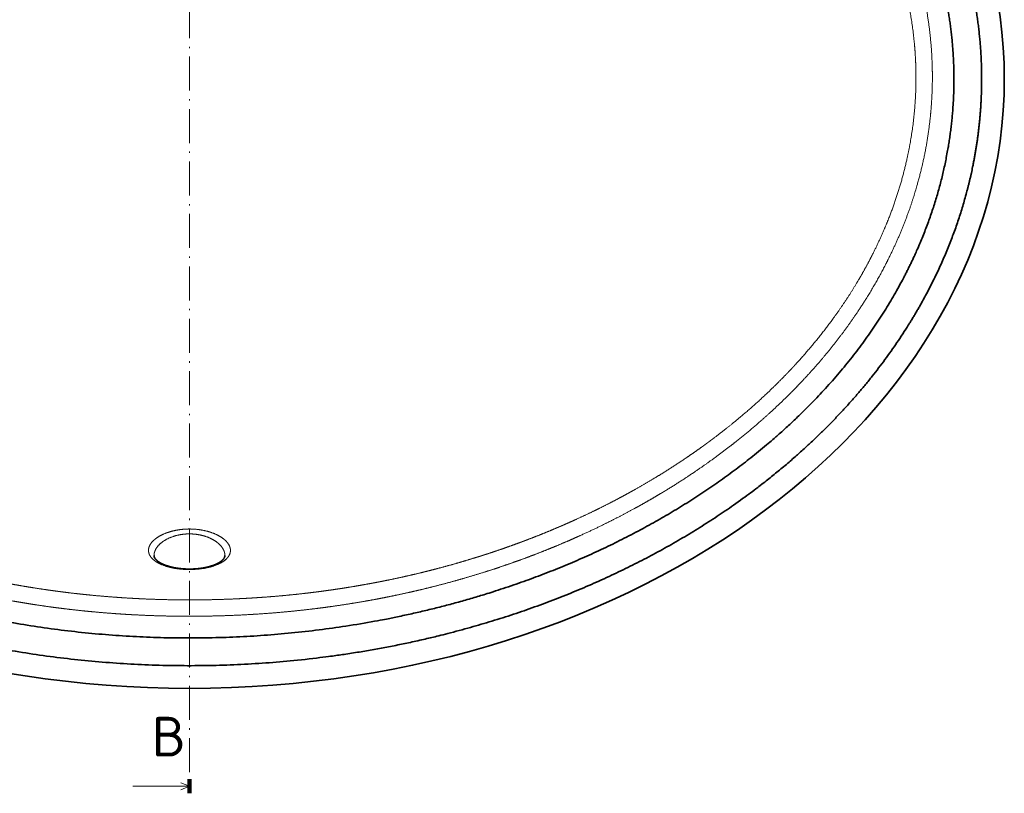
# Model space of a CAD drawing. Extents: x 33 to 373, y 32 to 274.
# Tile 2 of 6: x 90 to 177, y 32 to 100. Entities that reach past the tile are written whole.
import ezdxf
from ezdxf.enums import TextEntityAlignment as Align

# ---------------------------------------------------------------- set-up
doc = ezdxf.new("R2010")
doc.units = 0
doc.linetypes.add('DASHDOT', pattern=[18.5, 12, -3, 0.5, -3])
doc.layers.get('0').update_dxf_attribs({"lineweight": 13})
doc.styles.get("Standard").update_dxf_attribs({"font": 'isocp.shx'})

# ---------------------------------------------------------------- blocks, each defined once
blk = doc.blocks.new('BLOCK1')
at = {"color": 7, "lineweight": 100, "ltscale": 0.125}
for p, q in [((0, 56.9), (0, 51.9)), ((0, -467.03), (0, -462.03))]:
    blk.add_line(p, q, dxfattribs=at)
at = {"color": 7, "lineweight": 13}
for p, q in [((0, 54.4), (-20, 54.4)), ((0, -464.53), (-20, -464.53))]:
    blk.add_line(p, q, dxfattribs=at)
at = {"color": 7, "linetype": 'DASHDOT', "lineweight": 13}
blk.add_line((0, 51.9), (0, -462.03), dxfattribs=at)
at = {"color": 7, "lineweight": 13}
for points in [[(-3, 53.16), (0, 54.4), (-3, 55.64)], [(-3, -465.77), (0, -464.53), (-3, -463.29)]]:
    blk.add_lwpolyline(points, dxfattribs=at)
for p, p2 in [((-13.33, 64.9), (-1.19, 64.9)), ((-13.33, -454.03), (-1.19, -454.03))]:
    blk.add_text('B', height=14, dxfattribs=at).set_placement(p, p2, align=Align.FIT)
blk = doc.blocks.new('BLOCK3')
at = {"color": 7, "lineweight": 35}
blk.add_ellipse((0, -215), major_axis=(287.5, 0), ratio=0.747826, start_param=3.141593, end_param=9.424778, dxfattribs=at)
for points, degree, knots in [([(279.5, -215), (279.5, -205.69), (278.79, -196.39), (277.37, -187.12), (272.72, -166.96), (264.78, -147.43), (259.51, -137.05), (245.39, -114.04), (226.9, -93.03), (215.23, -81.96), (178.05, -52.2), (132.82, -30.14), (100.7, -19.38), (29.47, -4.72), (-44.12, -7.59), (-82.51, -14.07), (-139.33, -31.83), (-188.03, -60.61), (-204.17, -72.27), (-228.73, -94.01), (-248.12, -118.77), (-255.08, -129.28), (-265.95, -149.18), (-273.28, -170.04), (-275.85, -179.64), (-278.24, -192.5), (-279.25, -205.45), (-279.42, -208.63), (-279.5, -211.82), (-279.5, -215)], 5, [1366.352227, 1366.352227, 1366.352227, 1366.352227, 1366.352227, 1366.352227, 1460.429693, 1460.429693, 1460.429693, 1573.101183, 1573.101183, 1573.101183, 1718.284026, 1718.284026, 1718.284026, 1995.713617, 1995.713617, 1995.713617, 2307.914768, 2307.914768, 2307.914768, 2482.138727, 2482.138727, 2482.138727, 2601.588834, 2601.588834, 2601.588834, 2700.510165, 2700.510165, 2700.510165, 2732.704454, 2732.704454, 2732.704454, 2732.704454, 2732.704454, 2732.704454]), ([(269.73, -215), (269.73, -205.99), (269.02, -196.98), (267.6, -188.02), (262.93, -168.45), (254.97, -149.54), (249.67, -139.47), (234.62, -115.8), (214.73, -94.49), (201.54, -82.92), (161.42, -53.74), (113.44, -33.41), (80.64, -24.32), (9.45, -13.5), (-62.65, -20.19), (-99.64, -28.54), (-152.45, -48.58), (-196.64, -78.98), (-210.48, -90.5), (-231.69, -112.08), (-247.87, -136.27), (-253.66, -146.76), (-262.34, -166.46), (-267.42, -186.9), (-268.96, -196.23), (-269.73, -205.62), (-269.73, -215)], 5, [0, 0, 0, 0, 0, 0, 106.991471, 106.991471, 106.991471, 235.923963, 235.923963, 235.923963, 420.804205, 420.804205, 420.804205, 750.776633, 750.776633, 750.776633, 1115.692742, 1115.692742, 1115.692742, 1304.472801, 1304.472801, 1304.472801, 1439.786845, 1439.786845, 1439.786845, 1551.237891, 1551.237891, 1551.237891, 1551.237891, 1551.237891, 1551.237891]), ([(-279.5, -215), (-279.5, -224.31), (-278.79, -233.61), (-277.37, -242.88), (-272.72, -263.04), (-264.78, -282.57), (-259.51, -292.95), (-245.39, -315.96), (-226.9, -336.97), (-215.23, -348.04), (-178.05, -377.8), (-132.82, -399.86), (-100.7, -410.62), (-29.47, -425.28), (44.12, -422.41), (82.51, -415.93), (139.33, -398.17), (188.03, -369.39), (204.17, -357.73), (228.73, -335.99), (248.12, -311.23), (255.08, -300.72), (265.95, -280.82), (273.28, -259.96), (275.85, -250.36), (278.24, -237.5), (279.25, -224.55), (279.42, -221.37), (279.5, -218.18), (279.5, -215)], 5, [0, 0, 0, 0, 0, 0, 94.077466, 94.077466, 94.077466, 206.748956, 206.748956, 206.748956, 351.931798, 351.931798, 351.931798, 629.36139, 629.36139, 629.36139, 941.56254, 941.56254, 941.56254, 1115.7865, 1115.7865, 1115.7865, 1235.236606, 1235.236606, 1235.236606, 1334.157937, 1334.157937, 1334.157937, 1366.352227, 1366.352227, 1366.352227, 1366.352227, 1366.352227, 1366.352227]), ([(-269.73, -215), (-269.73, -224.01), (-269.02, -233.02), (-267.6, -241.98), (-262.93, -261.55), (-254.97, -280.46), (-249.67, -290.53), (-234.62, -314.2), (-214.73, -335.51), (-201.54, -347.08), (-161.42, -376.26), (-113.44, -396.59), (-80.64, -405.68), (-9.45, -416.5), (62.65, -409.81), (99.64, -401.46), (152.45, -381.42), (196.64, -351.02), (210.48, -339.5), (231.69, -317.92), (247.87, -293.73), (253.66, -283.24), (262.34, -263.54), (267.42, -243.1), (268.96, -233.77), (269.73, -224.38), (269.73, -215)], 5, [0, 0, 0, 0, 0, 0, 106.991471, 106.991471, 106.991471, 235.923963, 235.923963, 235.923963, 420.804205, 420.804205, 420.804205, 750.776633, 750.776633, 750.776633, 1115.692742, 1115.692742, 1115.692742, 1304.472801, 1304.472801, 1304.472801, 1439.786845, 1439.786845, 1439.786845, 1551.237891, 1551.237891, 1551.237891, 1551.237891, 1551.237891, 1551.237891]), ([(0, -387.92), (-0.1, -387.92), (-0.29, -387.92), (-0.59, -387.91), (-0.88, -387.91), (-1.17, -387.9), (-1.46, -387.88), (-1.75, -387.87), (-2.04, -387.85), (-2.33, -387.83), (-2.61, -387.81), (-2.9, -387.78), (-3.18, -387.75), (-3.46, -387.72), (-3.74, -387.68), (-4.01, -387.65), (-4.29, -387.61), (-4.56, -387.57), (-4.82, -387.52), (-5.09, -387.48), (-5.35, -387.43), (-5.6, -387.38), (-5.85, -387.32), (-6.1, -387.27), (-6.35, -387.21), (-6.58, -387.15), (-6.8, -387.09), (-7.06, -387.02), (-7.36, -386.94), (-7.7, -386.83), (-8.03, -386.72), (-8.32, -386.62), (-8.56, -386.53), (-8.75, -386.46), (-8.94, -386.38), (-9.13, -386.3), (-9.3, -386.23), (-9.48, -386.15), (-9.65, -386.06), (-9.81, -385.98), (-9.97, -385.9), (-10.13, -385.82), (-10.27, -385.74), (-10.42, -385.65), (-10.55, -385.57), (-10.69, -385.49), (-10.81, -385.4), (-10.94, -385.32), (-11.05, -385.23), (-11.17, -385.15), (-11.28, -385.06), (-11.38, -384.98), (-11.48, -384.89), (-11.57, -384.81), (-11.66, -384.73), (-11.74, -384.65), (-11.81, -384.57), (-11.88, -384.49), (-11.94, -384.42), (-12, -384.34), (-12.06, -384.27), (-12.11, -384.2), (-12.16, -384.13), (-12.21, -384.05), (-12.26, -383.97), (-12.31, -383.87), (-12.35, -383.78), (-12.39, -383.7), (-12.41, -383.62), (-12.43, -383.56), (-12.45, -383.5), (-12.46, -383.45), (-12.48, -383.39), (-12.48, -383.34), (-12.49, -383.28), (-12.5, -383.23), (-12.5, -383.17), (-12.5, -383.14), (-12.5, -383.12)], 3, [0, 0, 0, 0, 0.293302, 0.586348, 0.879038, 1.171238, 1.462763, 1.75343, 2.043059, 2.331473, 2.618509, 2.903986, 3.187737, 3.4696, 3.749415, 4.027026, 4.302283, 4.575036, 4.845165, 5.112508, 5.37693, 5.638305, 5.896514, 6.151447, 6.402996, 6.651063, 6.868579, 7.083154, 7.451717, 7.810905, 8.160509, 8.500294, 8.713501, 8.922516, 9.127294, 9.327795, 9.523985, 9.715834, 9.903317, 10.08642, 10.265201, 10.439569, 10.609511, 10.775027, 10.936114, 11.092778, 11.245024, 11.392854, 11.539612, 11.681776, 11.819371, 11.952426, 12.080968, 12.205039, 12.324679, 12.440026, 12.546281, 12.64872, 12.747321, 12.842165, 12.93333, 13.020919, 13.105036, 13.186007, 13.300285, 13.408092, 13.50977, 13.605942, 13.674907, 13.741466, 13.800735, 13.85851, 13.915065, 13.970683, 14.025647, 14.080254, 14.134485, 14.189557, 14.189557, 14.189557, 14.189557]), ([(12.5, -383.12), (12.5, -383.14), (12.5, -383.17), (12.5, -383.23), (12.49, -383.28), (12.48, -383.34), (12.48, -383.39), (12.46, -383.45), (12.45, -383.5), (12.43, -383.56), (12.41, -383.62), (12.39, -383.7), (12.35, -383.78), (12.31, -383.87), (12.26, -383.97), (12.21, -384.05), (12.16, -384.13), (12.11, -384.2), (12.06, -384.28), (12, -384.35), (11.94, -384.43), (11.87, -384.5), (11.8, -384.58), (11.72, -384.66), (11.64, -384.74), (11.56, -384.82), (11.47, -384.9), (11.37, -384.98), (11.27, -385.07), (11.16, -385.15), (11.05, -385.23), (10.94, -385.32), (10.81, -385.4), (10.69, -385.48), (10.55, -385.57), (10.42, -385.65), (10.27, -385.74), (10.13, -385.82), (9.97, -385.9), (9.81, -385.98), (9.65, -386.06), (9.48, -386.15), (9.31, -386.23), (9.13, -386.3), (8.94, -386.38), (8.75, -386.46), (8.56, -386.53), (8.32, -386.62), (8.03, -386.72), (7.7, -386.83), (7.36, -386.94), (7.06, -387.02), (6.8, -387.09), (6.58, -387.15), (6.35, -387.21), (6.1, -387.27), (5.85, -387.32), (5.6, -387.38), (5.35, -387.43), (5.09, -387.48), (4.82, -387.52), (4.56, -387.57), (4.29, -387.61), (4.01, -387.65), (3.74, -387.68), (3.46, -387.72), (3.18, -387.75), (2.9, -387.78), (2.62, -387.81), (2.33, -387.83), (2.04, -387.85), (1.75, -387.87), (1.46, -387.88), (1.17, -387.9), (0.88, -387.91), (0.59, -387.91), (0.29, -387.92), (0.1, -387.92), (0, -387.92)], 3, [0, 0, 0, 0, 0.055089, 0.109331, 0.163943, 0.21891, 0.274526, 0.331075, 0.388841, 0.448094, 0.514654, 0.583617, 0.679741, 0.781364, 0.889111, 1.003322, 1.086149, 1.172277, 1.262044, 1.35556, 1.452933, 1.554248, 1.65959, 1.768804, 1.882425, 2.000021, 2.121863, 2.24799, 2.378439, 2.513236, 2.652407, 2.795977, 2.943796, 3.096033, 3.25269, 3.413773, 3.579286, 3.749226, 3.923593, 4.102374, 4.285477, 4.472961, 4.664813, 4.861006, 5.061512, 5.266295, 5.475315, 5.68853, 6.028482, 6.378264, 6.737641, 7.106402, 7.320661, 7.537852, 7.785935, 8.037502, 8.292452, 8.55068, 8.812075, 9.076519, 9.343883, 9.614035, 9.886811, 10.162091, 10.439727, 10.719568, 11.001458, 11.285237, 11.570742, 11.857808, 12.146251, 12.435911, 12.726609, 13.018166, 13.310397, 13.603118, 13.896211, 14.189565, 14.189565, 14.189565, 14.189565])]:
    blk.add_open_spline(points, degree=degree, knots=knots, dxfattribs=at)
at = {"color": 7, "lineweight": 13}
for points, knots in [([(262.12, -214.36), (262.12, -214.14), (262.12, -213.92), (262.12, -213.71), (262.11, -212.27), (262.08, -210.84), (262.05, -209.62), (261.59, -198.35), (259.97, -187.16), (257.63, -177.34), (253.7, -165.55), (248.65, -154.25), (247.65, -152.12), (245.54, -147.85), (243.28, -143.67), (242.1, -141.57), (235.12, -129.68), (226.97, -118.56), (219.58, -109.93), (208.75, -98.94), (197.09, -89.01), (193.92, -86.43), (190.35, -83.65), (186.72, -80.96), (186.35, -80.69), (185.99, -80.43), (185.62, -80.16)], [375.289847, 375.289847, 375.289847, 375.289847, 375.289847, 375.289847, 376.635525, 376.635525, 376.635525, 384.255646, 384.255646, 384.255646, 447.128073, 447.128073, 447.128073, 461.900889, 461.900889, 461.900889, 477.034731, 477.034731, 477.034731, 548.708551, 548.708551, 548.708551, 574.830975, 574.830975, 574.830975, 577.73554, 577.73554, 577.73554, 577.73554, 577.73554, 577.73554]), ([(256.33, -214.35), (256.33, -214.07), (256.33, -213.79), (256.32, -213.52), (256.31, -212.41), (256.29, -211.3), (256.27, -210.46), (256.16, -207.39), (255.96, -204.32), (255.76, -202.09), (254.78, -193.03), (253.03, -184.08), (251.28, -177.42), (248.75, -169.77), (245.71, -162.31), (245.26, -161.22), (244.32, -159.04), (243.34, -156.88), (242.83, -155.8), (241.79, -153.63), (240.72, -151.49), (240.16, -150.41), (237.86, -146.05), (235.39, -141.77), (233.43, -138.6), (226.24, -127.63), (218.02, -117.37), (211.69, -110.41), (202.49, -101.41), (192.68, -93.15), (189.98, -90.96), (186.78, -88.47), (183.52, -86.05), (183.05, -85.7), (182.57, -85.35), (182.09, -85)], [0, 0, 0, 0, 0, 0, 2.306132, 2.306132, 2.306132, 9.160131, 9.160131, 9.160131, 27.595758, 27.595758, 27.595758, 84.06222, 84.06222, 84.06222, 93.761009, 93.761009, 93.761009, 103.571403, 103.571403, 103.571403, 113.50324, 113.50324, 113.50324, 144.131893, 144.131893, 144.131893, 221.358886, 221.358886, 221.358886, 249.983704, 249.983704, 249.983704, 254.882644, 254.882644, 254.882644, 254.882644, 254.882644, 254.882644]), ([(0, -404.56), (-3.46, -404.56), (-6.91, -404.52), (-10.38, -404.44), (-15.04, -404.28), (-19.74, -404.04), (-20.9, -403.98), (-23.24, -403.84), (-25.58, -403.68), (-26.75, -403.6), (-30.49, -403.32), (-34.22, -402.99), (-36.79, -402.74), (-40.22, -402.37), (-43.65, -401.96), (-44.49, -401.86), (-46.23, -401.64), (-47.97, -401.41), (-48.84, -401.3), (-51.99, -400.86), (-55.13, -400.39), (-57.39, -400.03), (-60.23, -399.56), (-63.07, -399.05), (-63.66, -398.95), (-65.44, -398.62), (-67.22, -398.29), (-68.41, -398.06), (-71.83, -397.38), (-75.24, -396.66), (-77.44, -396.17), (-80.2, -395.53), (-82.96, -394.87), (-83.55, -394.72), (-85.23, -394.31), (-86.92, -393.88), (-88.05, -393.59), (-90.78, -392.88), (-93.5, -392.13), (-95.1, -391.68), (-97.79, -390.9), (-100.47, -390.1), (-101.58, -389.76), (-103.24, -389.25), (-104.91, -388.72), (-105.41, -388.56), (-108.08, -387.7), (-110.76, -386.8), (-112.85, -386.08), (-115.67, -385.08), (-118.49, -384.04), (-119.26, -383.76), (-120.75, -383.2), (-122.24, -382.63), (-122.99, -382.34), (-125.23, -381.46), (-127.46, -380.56), (-128.94, -379.96), (-131.89, -378.72), (-134.85, -377.44), (-136.32, -376.79), (-139.2, -375.5), (-142.06, -374.16), (-143.47, -373.49), (-146.93, -371.82), (-150.36, -370.09), (-152.39, -369.04), (-155.1, -367.6), (-157.79, -366.13), (-158.44, -365.77), (-159.8, -365.01), (-161.16, -364.24), (-161.83, -363.86), (-165.7, -361.63), (-169.53, -359.31), (-172.66, -357.34), (-176.95, -354.53), (-181.17, -351.62), (-182.36, -350.78), (-184.13, -349.52), (-185.9, -348.23), (-186.48, -347.8), (-187.65, -346.93), (-188.81, -346.05), (-189.4, -345.61), (-193.3, -342.62), (-197.15, -339.51), (-200.35, -336.8), (-205.01, -332.66), (-209.51, -328.37), (-210.96, -326.95), (-212.88, -325.03), (-214.76, -323.08), (-215.23, -322.6), (-218.39, -319.28), (-221.46, -315.85), (-224.01, -312.87), (-229.62, -305.96), (-234.8, -298.73), (-237.55, -294.6), (-240.78, -289.36), (-243.76, -283.97), (-244.33, -282.91), (-248.63, -274.78), (-252.37, -266.33), (-255.13, -258.78), (-258.92, -245.67), (-261.11, -232.23), (-261.73, -226.67), (-262.08, -220.86), (-262.12, -215.05), (-262.12, -214.82), (-262.12, -214.59), (-262.12, -214.36)], [512.048662, 512.048662, 512.048662, 512.048662, 512.048662, 512.048662, 533.904281, 533.904281, 533.904281, 541.126555, 541.126555, 541.126555, 548.34883, 548.34883, 548.34883, 564.231457, 564.231457, 564.231457, 569.648375, 569.648375, 569.648375, 575.018394, 575.018394, 575.018394, 589.146859, 589.146859, 589.146859, 592.86528, 592.86528, 592.86528, 600.302071, 600.302071, 600.302071, 614.408621, 614.408621, 614.408621, 617.97039, 617.97039, 617.97039, 625.192832, 625.192832, 625.192832, 635.505197, 635.505197, 635.505197, 642.739309, 642.739309, 642.739309, 646.441786, 646.441786, 646.441786, 660.304012, 660.304012, 660.304012, 665.278614, 665.278614, 665.278614, 670.274866, 670.274866, 670.274866, 680.366088, 680.366088, 680.366088, 690.386253, 690.386253, 690.386253, 700.095775, 700.095775, 700.095775, 714.494255, 714.494255, 714.494255, 719.38791, 719.38791, 719.38791, 724.229645, 724.229645, 724.229645, 747.260861, 747.260861, 747.260861, 756.397324, 756.397324, 756.397324, 760.960737, 760.960737, 760.960737, 765.510715, 765.510715, 765.510715, 791.655277, 791.655277, 791.655277, 804.391843, 804.391843, 804.391843, 808.610525, 808.610525, 808.610525, 832.99334, 832.99334, 832.99334, 863.928983, 863.928983, 863.928983, 871.41563, 871.41563, 871.41563, 921.2941, 921.2941, 921.2941, 956.167279, 956.167279, 956.167279, 957.601673, 957.601673, 957.601673, 957.601673, 957.601673, 957.601673]), ([(0, -398.79), (-2.48, -398.79), (-4.96, -398.77), (-7.45, -398.73), (-11.73, -398.62), (-16.03, -398.45), (-17.84, -398.36), (-21.44, -398.17), (-25.05, -397.93), (-26.86, -397.8), (-30.8, -397.49), (-34.73, -397.12), (-36.87, -396.91), (-39.31, -396.64), (-41.76, -396.36), (-42.02, -396.33), (-42.76, -396.24), (-43.5, -396.15), (-43.93, -396.09), (-44.57, -396.01), (-45.22, -395.93), (-45.44, -395.9), (-46.73, -395.73), (-48.03, -395.56), (-49.11, -395.41), (-51.92, -395.01), (-54.71, -394.58), (-56.42, -394.31), (-59.01, -393.88), (-61.59, -393.42), (-62.46, -393.27), (-64.21, -392.95), (-65.96, -392.61), (-66.84, -392.45), (-68.88, -392.04), (-70.93, -391.62), (-72.08, -391.38), (-74.3, -390.91), (-76.51, -390.41), (-77.56, -390.17), (-78.81, -389.88), (-80.05, -389.59), (-80.31, -389.53), (-80.93, -389.38), (-81.55, -389.23), (-81.98, -389.13), (-82.55, -388.99), (-83.11, -388.85), (-83.25, -388.81), (-83.53, -388.74), (-83.82, -388.67), (-83.96, -388.64), (-84.38, -388.53), (-84.81, -388.42), (-85.09, -388.35), (-88.31, -387.53), (-91.53, -386.66), (-94.45, -385.84), (-97.54, -384.92), (-100.63, -383.97), (-100.83, -383.91), (-101.23, -383.78), (-101.63, -383.66), (-101.88, -383.58), (-102.35, -383.44), (-102.81, -383.29), (-103.07, -383.21), (-103.47, -383.08), (-103.87, -382.95), (-104, -382.91), (-104.27, -382.82), (-104.55, -382.73), (-104.68, -382.69), (-106.78, -382.01), (-108.87, -381.31), (-110.82, -380.64), (-112.95, -379.88), (-115.08, -379.11), (-115.28, -379.03), (-116.02, -378.76), (-116.76, -378.49), (-117.29, -378.29), (-118.09, -377.99), (-118.9, -377.69), (-119.17, -377.58), (-120.76, -376.98), (-122.34, -376.36), (-123.66, -375.84), (-125.48, -375.1), (-127.3, -374.35), (-127.81, -374.14), (-128.83, -373.71), (-129.85, -373.28), (-130.36, -373.06), (-132.9, -371.97), (-135.43, -370.84), (-137.44, -369.92), (-141.91, -367.83), (-146.32, -365.65), (-148.73, -364.42), (-151.38, -363.03), (-154.01, -361.6), (-154.2, -361.5), (-154.68, -361.23), (-155.16, -360.97), (-155.4, -360.84), (-155.85, -360.59), (-156.31, -360.33), (-156.53, -360.21), (-157.43, -359.7), (-158.33, -359.2), (-159, -358.81), (-162.71, -356.68), (-166.37, -354.47), (-169.34, -352.61), (-173.33, -350.01), (-177.26, -347.31), (-178.31, -346.58), (-179.56, -345.7), (-180.8, -344.8), (-181.01, -344.65), (-181.63, -344.21), (-182.25, -343.76), (-182.66, -343.46), (-183.27, -343.01), (-183.88, -342.55), (-184.08, -342.4), (-184.89, -341.8), (-185.7, -341.19), (-186.3, -340.73), (-190, -337.89), (-193.63, -334.95), (-196.62, -332.42), (-200.96, -328.57), (-205.16, -324.59), (-206.51, -323.27), (-208.52, -321.28), (-210.49, -319.26), (-211.13, -318.58), (-216.07, -313.38), (-220.78, -307.95), (-224.67, -303.05), (-229.83, -295.95), (-234.51, -288.55), (-235.82, -286.39), (-238.32, -282.07), (-240.65, -277.66), (-241.75, -275.46), (-246.5, -265.53), (-250.33, -255.18), (-252.69, -246.94), (-254.97, -235.67), (-256.01, -224.28), (-256.2, -221.35), (-256.31, -218.19), (-256.33, -215.03), (-256.33, -214.82), (-256.33, -214.59), (-256.33, -214.35)], [0, 0, 0, 0, 0, 0, 20.198814, 20.198814, 20.198814, 34.689888, 34.689888, 34.689888, 49.174276, 49.174276, 49.174276, 66.370158, 66.370158, 66.370158, 68.901625, 68.901625, 68.901625, 72.390865, 72.390865, 72.390865, 74.135485, 74.135485, 74.135485, 82.858513, 82.858513, 82.858513, 96.781721, 96.781721, 96.781721, 103.923196, 103.923196, 103.923196, 111.06467, 111.06467, 111.06467, 120.664386, 120.664386, 120.664386, 129.368945, 129.368945, 129.368945, 131.006658, 131.006658, 131.006658, 134.488523, 134.488523, 134.488523, 135.665508, 135.665508, 135.665508, 136.842492, 136.842492, 136.842492, 139.19646, 139.19646, 139.19646, 163.657294, 163.657294, 163.657294, 165.39459, 165.39459, 165.39459, 167.042875, 167.042875, 167.042875, 169.375398, 169.375398, 169.375398, 170.536593, 170.536593, 170.536593, 171.697788, 171.697788, 171.697788, 188.374907, 188.374907, 188.374907, 190.093875, 190.093875, 190.093875, 194.758184, 194.758184, 194.758184, 197.071282, 197.071282, 197.071282, 208.548825, 208.548825, 208.548825, 213.049173, 213.049173, 213.049173, 217.549521, 217.549521, 217.549521, 235.453442, 235.453442, 235.453442, 257.505825, 257.505825, 257.505825, 259.808654, 259.808654, 259.808654, 262.005517, 262.005517, 262.005517, 264.093373, 264.093373, 264.093373, 270.356913, 270.356913, 270.356913, 298.737077, 298.737077, 298.737077, 309.140366, 309.140366, 309.140366, 311.211555, 311.211555, 311.211555, 315.35393, 315.35393, 315.35393, 317.404237, 317.404237, 317.404237, 323.555134, 323.555134, 323.555134, 355.262092, 355.262092, 355.262092, 370.679673, 370.679673, 370.679673, 378.276967, 378.276967, 378.276967, 429.034512, 429.034512, 429.034512, 449.704486, 449.704486, 449.704486, 469.795784, 469.795784, 469.795784, 539.656992, 539.656992, 539.656992, 563.733889, 563.733889, 563.733889, 565.638059, 565.638059, 565.638059, 565.638059, 565.638059, 565.638059]), ([(0, -398.79), (0.05, -398.79), (0.11, -398.79), (0.17, -398.79), (0.28, -398.79), (0.39, -398.79), (0.45, -398.79), (3.4, -398.79), (6.35, -398.76), (9.24, -398.69), (13.02, -398.58), (16.81, -398.41), (17.69, -398.36), (19.44, -398.27), (21.19, -398.18), (22.06, -398.12), (23.86, -398.01), (25.65, -397.88), (26.55, -397.82), (29.61, -397.59), (32.67, -397.32), (34.81, -397.12), (37.55, -396.84), (40.28, -396.53), (40.89, -396.46), (42.11, -396.32), (43.32, -396.17), (43.92, -396.1), (45.72, -395.87), (47.53, -395.63), (48.72, -395.46), (50.52, -395.21), (52.31, -394.95), (52.9, -394.86), (55.18, -394.51), (57.44, -394.14), (59.1, -393.86), (60.99, -393.53), (62.88, -393.19), (63.06, -393.16), (63.5, -393.08), (63.94, -392.99), (64.16, -392.95), (64.6, -392.87), (65.05, -392.79), (65.23, -392.75), (66.62, -392.49), (68.02, -392.22), (69.18, -391.98), (72.08, -391.39), (74.97, -390.76), (76.69, -390.38), (79.25, -389.79), (81.81, -389.17), (82.66, -388.96), (84.35, -388.54), (86.05, -388.11), (86.89, -387.89), (90.12, -387.04), (93.34, -386.15), (95.69, -385.47), (98.16, -384.73), (100.62, -383.97), (100.8, -383.92), (101.2, -383.79), (101.6, -383.67), (101.88, -383.58), (102.44, -383.41), (102.99, -383.23), (103.27, -383.14), (103.8, -382.97), (104.34, -382.8), (104.66, -382.7), (106.82, -381.99), (108.97, -381.27), (110.86, -380.62), (113, -379.86), (115.14, -379.09), (115.41, -378.99), (115.92, -378.8), (116.42, -378.62), (116.66, -378.53), (117.12, -378.36), (117.57, -378.19), (117.93, -378.05), (120.21, -377.19), (122.48, -376.31), (124.51, -375.5), (126.67, -374.62), (128.82, -373.71), (128.95, -373.66), (129.33, -373.5), (129.71, -373.33), (129.97, -373.23), (130.46, -373.01), (130.96, -372.8), (131.27, -372.67), (132.78, -372.01), (134.29, -371.34), (135.55, -370.78), (138.81, -369.29), (142.03, -367.76), (144, -366.8), (146.92, -365.34), (149.81, -363.84), (150.77, -363.34), (152.2, -362.58), (153.62, -361.81), (154.1, -361.55), (155.04, -361.04), (155.99, -360.51), (156.46, -360.25), (159.69, -358.44), (162.89, -356.57), (165.6, -354.93), (170.03, -352.17), (174.37, -349.29), (176.07, -348.14), (178.18, -346.68), (180.27, -345.19), (180.67, -344.9), (181.5, -344.3), (182.33, -343.7), (182.74, -343.39), (183.56, -342.79), (184.37, -342.19), (184.76, -341.89), (187.92, -339.51), (191.04, -337.06), (193.71, -334.87), (198.52, -330.77), (203.16, -326.51), (205.23, -324.54), (207.59, -322.22), (209.91, -319.85), (210.24, -319.51), (210.89, -318.84), (211.53, -318.17), (211.85, -317.83), (212.48, -317.16), (213.11, -316.48), (213.43, -316.13), (218.24, -310.91), (222.81, -305.47), (226.85, -300.2), (231.58, -293.37), (235.86, -286.28), (236.71, -284.83), (238.36, -281.94), (239.93, -279.01), (240.68, -277.55), (242.86, -273.21), (244.86, -268.79), (246.11, -265.84), (250.57, -254.38), (253.78, -242.5), (255.41, -233.55), (256.28, -224.29), (256.33, -215.03), (256.33, -214.8), (256.33, -214.57), (256.33, -214.35)], [0, 0, 0, 0, 0, 0, 0.463574, 0.463574, 0.463574, 0.927147, 0.927147, 0.927147, 24.452129, 24.452129, 24.452129, 31.491006, 31.491006, 31.491006, 38.529882, 38.529882, 38.529882, 45.925187, 45.925187, 45.925187, 63.123962, 63.123962, 63.123962, 68.017993, 68.017993, 68.017993, 72.93925, 72.93925, 72.93925, 82.58017, 82.58017, 82.58017, 87.413438, 87.413438, 87.413438, 101.008909, 101.008909, 101.008909, 102.829323, 102.829323, 102.829323, 104.58181, 104.58181, 104.58181, 106.401508, 106.401508, 106.401508, 115.968618, 115.968618, 115.968618, 130.211471, 130.211471, 130.211471, 137.251361, 137.251361, 137.251361, 144.29125, 144.29125, 144.29125, 164.144878, 164.144878, 164.144878, 165.215469, 165.215469, 165.215469, 167.53576, 167.53576, 167.53576, 169.856043, 169.856043, 169.856043, 172.073676, 172.073676, 172.073676, 188.225673, 188.225673, 188.225673, 190.535569, 190.535569, 190.535569, 192.646146, 192.646146, 192.646146, 194.507257, 194.507257, 194.507257, 212.331892, 212.331892, 212.331892, 213.467744, 213.467744, 213.467744, 215.739447, 215.739447, 215.739447, 217.906876, 217.906876, 217.906876, 229.100938, 229.100938, 229.100938, 246.861777, 246.861777, 246.861777, 255.649968, 255.649968, 255.649968, 260.037768, 260.037768, 260.037768, 264.425568, 264.425568, 264.425568, 290.054119, 290.054119, 290.054119, 306.781172, 306.781172, 306.781172, 310.961381, 310.961381, 310.961381, 315.103708, 315.103708, 315.103708, 319.181648, 319.181648, 319.181648, 347.210217, 347.210217, 347.210217, 370.443866, 370.443866, 370.443866, 374.228085, 374.228085, 374.228085, 378.025871, 378.025871, 378.025871, 381.755045, 381.755045, 381.755045, 435.692681, 435.692681, 435.692681, 449.406047, 449.406047, 449.406047, 462.861828, 462.861828, 462.861828, 489.044145, 489.044145, 489.044145, 563.332794, 563.332794, 563.332794, 565.155265, 565.155265, 565.155265, 565.155265, 565.155265, 565.155265]), ([(0, -404.56), (0.07, -404.56), (0.13, -404.56), (0.2, -404.56), (3.95, -404.56), (7.71, -404.51), (11.41, -404.42), (16.88, -404.21), (22.38, -403.89), (24.12, -403.79), (28.42, -403.49), (32.72, -403.13), (35.27, -402.89), (39.02, -402.51), (42.78, -402.07), (43.98, -401.93), (46.4, -401.62), (48.82, -401.3), (50.03, -401.13), (53.52, -400.64), (57, -400.1), (59.25, -399.73), (62.07, -399.24), (64.91, -398.72), (65.52, -398.61), (67.27, -398.28), (69.01, -397.94), (70.18, -397.7), (73.56, -397.01), (76.92, -396.28), (79.09, -395.79), (81.83, -395.15), (84.57, -394.47), (85.14, -394.33), (89.03, -393.35), (92.92, -392.31), (96.22, -391.38), (100.04, -390.25), (103.85, -389.05), (104.47, -388.86), (107.34, -387.94), (110.22, -386.99), (112.51, -386.2), (115.35, -385.2), (118.18, -384.16), (118.72, -383.96), (121.51, -382.92), (124.29, -381.84), (126.49, -380.97), (129.21, -379.85), (131.94, -378.69), (132.46, -378.47), (134.41, -377.64), (136.35, -376.78), (137.75, -376.15), (142.24, -374.1), (146.67, -371.96), (149.69, -370.45), (153.17, -368.64), (156.63, -366.76), (157.13, -366.49), (158.11, -365.95), (159.09, -365.41), (159.58, -365.13), (161.99, -363.78), (164.38, -362.39), (166.28, -361.26), (170.91, -358.45), (175.46, -355.52), (178.12, -353.74), (181.61, -351.33), (185.06, -348.84), (185.92, -348.21), (188.43, -346.36), (190.92, -344.46), (192.55, -343.18), (197.32, -339.36), (201.96, -335.39), (204.95, -332.71), (208.58, -329.3), (212.11, -325.79), (212.79, -325.11), (214.15, -323.72), (215.49, -322.32), (216.15, -321.63), (219.39, -318.17), (222.53, -314.61), (224.96, -311.72), (230.69, -304.55), (235.96, -297.06), (238.88, -292.55), (242.5, -286.44), (245.79, -280.14), (246.57, -278.6), (250.98, -269.58), (254.67, -260.2), (257.18, -252.23), (260.07, -240.01), (261.57, -227.6), (261.91, -223.41), (262.1, -219.09), (262.12, -214.76), (262.12, -214.63), (262.12, -214.49), (262.12, -214.36)], [512.297983, 512.297983, 512.297983, 512.297983, 512.297983, 512.297983, 512.737317, 512.737317, 512.737317, 536.021236, 536.021236, 536.021236, 546.785677, 546.785677, 546.785677, 562.592991, 562.592991, 562.592991, 570.075555, 570.075555, 570.075555, 577.558118, 577.558118, 577.558118, 591.736511, 591.736511, 591.736511, 595.354585, 595.354585, 595.354585, 602.689624, 602.689624, 602.689624, 616.661414, 616.661414, 616.661414, 620.284376, 620.284376, 620.284376, 641.585031, 641.585031, 641.585031, 645.32731, 645.32731, 645.32731, 660.444633, 660.444633, 660.444633, 664.240414, 664.240414, 664.240414, 679.073816, 679.073816, 679.073816, 682.804314, 682.804314, 682.804314, 692.35641, 692.35641, 692.35641, 713.587228, 713.587228, 713.587228, 717.110045, 717.110045, 717.110045, 720.632862, 720.632862, 720.632862, 734.358746, 734.358746, 734.358746, 754.447971, 754.447971, 754.447971, 761.032555, 761.032555, 761.032555, 773.961956, 773.961956, 773.961956, 799.051471, 799.051471, 799.051471, 805.102946, 805.102946, 805.102946, 811.168182, 811.168182, 811.168182, 834.632488, 834.632488, 834.632488, 868.172258, 868.172258, 868.172258, 878.933766, 878.933766, 878.933766, 930.731778, 930.731778, 930.731778, 956.913266, 956.913266, 956.913266, 957.757142, 957.757142, 957.757142, 957.757142, 957.757142, 957.757142]), ([(-14.46, -381.32), (-14.46, -380.58), (-14.26, -379.84), (-13.87, -379.09), (-12.84, -377.81), (-11.27, -376.66), (-10.48, -376.18), (-8.96, -375.43), (-7.23, -374.83), (-6.47, -374.6), (-4.76, -374.18), (-2.96, -373.92), (-1.98, -373.82), (-0.99, -373.77), (0, -373.77)], [0, 0, 0, 0, 0, 0, 11.709147, 11.709147, 11.709147, 21.102793, 21.102793, 21.102793, 28.016004, 28.016004, 28.016004, 36.077879, 36.077879, 36.077879, 36.077879, 36.077879, 36.077879]), ([(14.46, -381.32), (14.46, -380.58), (14.26, -379.84), (13.87, -379.09), (12.84, -377.81), (11.27, -376.66), (10.48, -376.18), (8.61, -375.25), (6.43, -374.56), (5.2, -374.26), (3.42, -373.96), (1.59, -373.81), (1.06, -373.79), (0.53, -373.77), (0, -373.77)], [0, 0, 0, 0, 0, 0, 11.704417, 11.704417, 11.704417, 21.098383, 21.098383, 21.098383, 31.750037, 31.750037, 31.750037, 36.073852, 36.073852, 36.073852, 36.073852, 36.073852, 36.073852]), ([(-12.5, -383.12), (-12.5, -382.32), (-12.3, -381.51), (-11.91, -380.71), (-10.73, -379.11), (-8.82, -377.73), (-7.67, -377.1), (-5.5, -376.22), (-3.07, -375.71), (-2.06, -375.57), (-1.03, -375.5), (0, -375.5)], [0, 0, 0, 0, 0, 0, 12.570241, 12.570241, 12.570241, 25.962399, 25.962399, 25.962399, 35.18348, 35.18348, 35.18348, 35.18348, 35.18348, 35.18348]), ([(12.5, -383.12), (12.5, -382.32), (12.3, -381.51), (11.91, -380.71), (10.88, -379.32), (9.32, -378.1), (8.54, -377.61), (6.72, -376.68), (4.61, -376.02), (3.45, -375.76), (2.04, -375.57), (0.63, -375.51), (0.42, -375.51), (0.21, -375.5), (0, -375.5)], [0, 0, 0, 0, 0, 0, 12.564253, 12.564253, 12.564253, 22.474518, 22.474518, 22.474518, 33.297214, 33.297214, 33.297214, 35.17893, 35.17893, 35.17893, 35.17893, 35.17893, 35.17893]), ([(-14.46, -381.32), (-14.46, -382.12), (-14.23, -382.9), (-13.77, -383.66), (-12.6, -384.88), (-10.85, -385.91), (-10.02, -386.3), (-8.04, -387.06), (-5.76, -387.59), (-4.47, -387.81), (-2.78, -387.99), (-1.07, -388.06), (-0.71, -388.07), (-0.36, -388.08), (0, -388.08)], [0, 0, 0, 0, 0, 0, 12.552421, 12.552421, 12.552421, 21.737554, 21.737554, 21.737554, 32.459823, 32.459823, 32.459823, 35.274848, 35.274848, 35.274848, 35.274848, 35.274848, 35.274848]), ([(0, -388.08), (0.25, -388.08), (0.5, -388.07), (0.75, -388.07), (2.97, -388.01), (5.16, -387.75), (7.01, -387.37), (9.79, -386.51), (11.91, -385.3), (12.63, -384.77), (13.64, -383.79), (14.21, -382.73), (14.38, -382.26), (14.46, -381.8), (14.46, -381.32)], [0, 0, 0, 0, 0, 0, 1.967636, 1.967636, 1.967636, 17.545366, 17.545366, 17.545366, 27.805624, 27.805624, 27.805624, 35.269767, 35.269767, 35.269767, 35.269767, 35.269767, 35.269767])]:
    blk.add_open_spline(points, degree=5, knots=knots, dxfattribs=at)

msp = doc.modelspace()

# ---------------------------------------------------------------- block references
at = {"lineweight": 0, "xscale": 0.25, "yscale": 0.25, "zscale": 0.25}
for name in ['BLOCK1', 'BLOCK3']:
    msp.add_blockref(name, (104.827, 148.426), dxfattribs=at)

doc.saveas('drawing.dxf')
